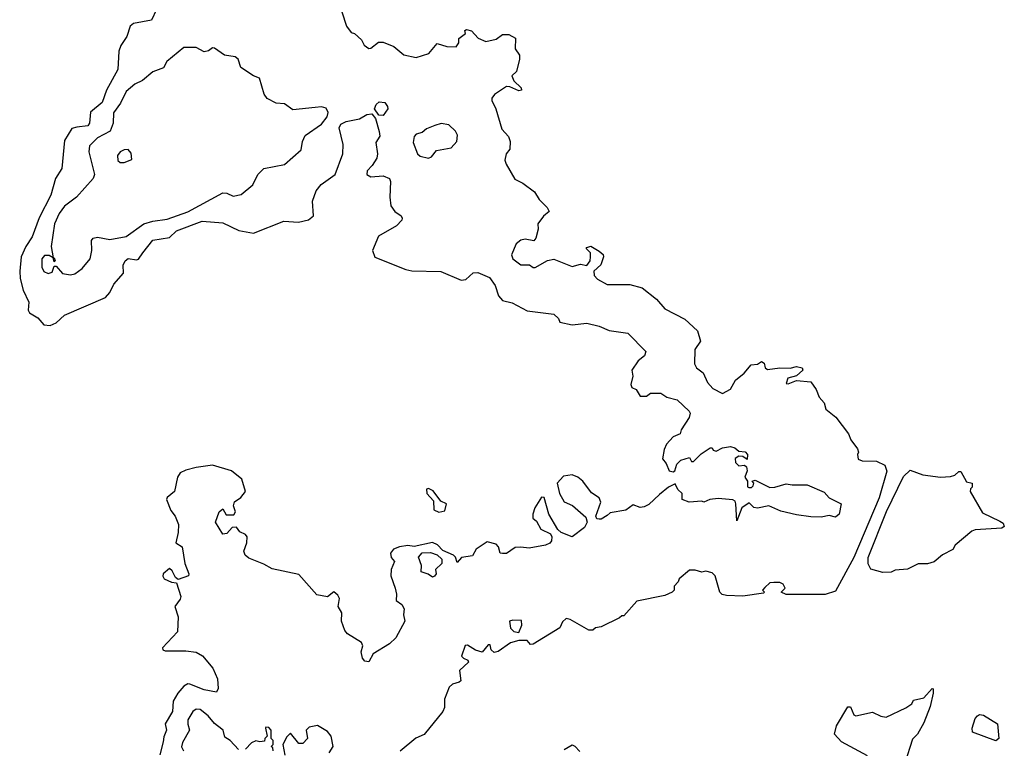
# Model space of a CAD drawing. Extents: x 2293830 to 2387798, y 66850 to 233222.
# Tile 75 of 192: x 2319597 to 2324386, y 187807 to 191347. Entities that reach past the tile are written whole.
import ezdxf

# ---------------------------------------------------------------- set-up
doc = ezdxf.new("R2010")
doc.units = 0

msp = doc.modelspace()

# ---------------------------------------------------------------- linework, layer by layer
at = {"layer": '0CON05XD'}
for points in [[(2320262.8, 191397.2), (2320238.8, 191345), (2320150.8, 191329.2), (2320133.9, 191316.1), (2320118.8, 191265), (2320088.8, 191221.2), (2320078.8, 191195), (2320074.3, 191105), (2320019.1, 191005), (2319998.9, 190945), (2319942, 190898), (2319936.1, 190843.9), (2319928.2, 190831.8), (2319874.4, 190824.4), (2319851.3, 190818.7), (2319815, 190760), (2319801.4, 190625), (2319770.5, 190575), (2319748.5, 190495), (2319692, 190385), (2319658.2, 190291.8), (2319627.3, 190245), (2319604.5, 190195), (2319597.1, 190125), (2319599.8, 190089.8), (2319613.4, 190033.4), (2319641.2, 189975), (2319638.8, 189935), (2319645, 189922.5), (2319685, 189898.1), (2319715, 189864.3), (2319745, 189861.4), (2319775, 189874.2), (2319815, 189912.2), (2320015, 189998), (2320035, 190022), (2320055, 190062.9), (2320102.5, 190115), (2320100.5, 190155), (2320109.5, 190175), (2320125, 190186.4), (2320165, 190180), (2320175, 190183.8), (2320196, 190215), (2320245, 190275.8), (2320325, 190288.8), (2320359.1, 190320.9), (2320485, 190367.7), (2320585, 190359.5), (2320663.7, 190323.7), (2320735, 190309.2), (2320881.7, 190368.3), (2320952.7, 190362.7), (2321002.5, 190375), (2321026.4, 190393.6), (2321021.1, 190465), (2321039.6, 190515), (2321064.2, 190545.8), (2321131.4, 190595), (2321168.1, 190695), (2321170.8, 190740.8), (2321151.4, 190821.4), (2321159.8, 190840.2), (2321185, 190853.3), (2321250, 190865), (2321285, 190886), (2321309.3, 190889.3), (2321327.7, 190867.7), (2321346.1, 190803.9)], [(2321163.3, 191385), (2321186.4, 191316.4), (2321210, 191285), (2321225, 191280), (2321259.4, 191249.4), (2321273.3, 191223.3), (2321295, 191207.5), (2321305, 191209.2), (2321342.1, 191237.9), (2321365, 191238.1), (2321416.7, 191216.7), (2321465, 191176.2), (2321525, 191164.2), (2321587, 191183), (2321628.3, 191231.7), (2321675, 191216.7), (2321720, 191215), (2321732.5, 191235), (2321733.8, 191256.2), (2321765, 191280), (2321762.5, 191295), (2321770.7, 191299.3), (2321795, 191292.5), (2321827.7, 191257.7), (2321865, 191242), (2321915, 191253.3), (2321945, 191276.2), (2321976.1, 191276.1), (2322008.3, 191258.3), (2322006.2, 191205), (2322027.5, 191175), (2322027.5, 191155), (2322013.8, 191096.2), (2321990, 191075), (2322000.7, 191050.7), (2322036.1, 191016.1), (2322037.5, 191005), (2322025, 191001.2), (2321981.7, 191021.7), (2321965, 191022.5), (2321906.1, 190983.9), (2321894.2, 190965.8), (2321894.1, 190954.1), (2321913.3, 190915), (2321942.5, 190815), (2321975, 190780), (2321982.5, 190755), (2321981.7, 190718.3), (2321962.5, 190695), (2321957.5, 190665), (2321962.5, 190645), (2322005, 190572.5), (2322043.6, 190553.6), (2322101.2, 190511.2), (2322123.3, 190473.3), (2322163.3, 190435), (2322172.5, 190415), (2322145, 190392.5), (2322116.7, 190355), (2322119.3, 190329.3), (2322107.5, 190285), (2322097, 190273), (2322055, 190280.6), (2322034.3, 190275.7), (2322011.1, 190258.9), (2321989.4, 190205), (2321995.8, 190185), (2322035, 190156.2), (2322076.4, 190156.4), (2322095, 190142.5), (2322105, 190142.5), (2322165, 190177.5), (2322195, 190183.3), (2322285, 190148), (2322325, 190160), (2322355, 190153.3), (2322372.5, 190175), (2322373.8, 190195), (2322373.3, 190215), (2322352.5, 190235), (2322355, 190240), (2322375, 190246.7), (2322415, 190223.3), (2322435, 190206.7), (2322436.7, 190195), (2322423.6, 190156.4), (2322390, 190125), (2322392, 190105), (2322407, 190087), (2322455, 190060.8), (2322565, 190060), (2322625, 190044.3), (2322695, 189990), (2322735, 189942), (2322832.1, 189892.1), (2322894.4, 189835), (2322908.8, 189785), (2322880.8, 189745), (2322879.2, 189675), (2322888.8, 189655), (2322920.9, 189630.9), (2322942.5, 189585)], [(2319845, 190108), (2319865, 190112.5), (2319900.9, 190139.1), (2319940, 190185), (2319948.1, 190225), (2319946.2, 190273.8), (2319953.8, 190286.2), (2319975, 190290), (2320035, 190280), (2320115, 190293.8), (2320201.2, 190355), (2320245, 190369.1), (2320315, 190377.7), (2320415, 190414.1), (2320585, 190505.6), (2320605, 190504.3), (2320635, 190489.5), (2320675, 190498.6), (2320731.4, 190545), (2320755.6, 190594.4), (2320785, 190624), (2320885, 190643.8), (2320966, 190715), (2320972.9, 190755), (2320985, 190784), (2321065, 190839.5), (2321092.5, 190875), (2321096.8, 190896.8), (2321087.3, 190917.3), (2321065, 190923.5), (2321035, 190921.2), (2320925, 190910), (2320885, 190938), (2320845, 190942.5), (2320800, 190965), (2320786.7, 190985), (2320763.3, 191063.3), (2320735, 191073.8), (2320673.3, 191115), (2320660, 191155), (2320645, 191166.2), (2320592.5, 191175), (2320545, 191208.8), (2320535, 191210), (2320515, 191196), (2320495, 191192), (2320455, 191212.5), (2320395, 191212.5), (2320313.3, 191145), (2320296.4, 191113.6), (2320245, 191093.3), (2320195, 191052.5), (2320156.4, 191033.6), (2320115, 190998), (2320087.8, 190942.2), (2320053.1, 190895), (2320051.2, 190845), (2320037.5, 190805), (2319975, 190773.3), (2319936.3, 190733.7), (2319933.5, 190705), (2319960.8, 190595), (2319954.3, 190575), (2319874, 190485), (2319815, 190441.9), (2319789.1, 190405), (2319765.6, 190355), (2319750, 190245), (2319760, 190190), (2319765, 190190), (2319770, 190175), (2319765, 190170), (2319760, 190190), (2319740.7, 190200.7), (2319718.3, 190201.7), (2319704.3, 190185), (2319704.2, 190145), (2319715, 190123.3), (2319735, 190113.8), (2319755, 190120), (2319765, 190150), (2319775, 190150), (2319805, 190114.2), (2319845, 190108)], [(2321365, 190882.5), (2321343.9, 190883.9), (2321323.6, 190913.6), (2321331.2, 190935), (2321345, 190948), (2321372.5, 190945), (2321386.2, 190925), (2321387.5, 190915), (2321365, 190882.5)], [(2321585, 190674.2), (2321599.7, 190680.3), (2321625, 190712.5), (2321696.1, 190723.9), (2321723.3, 190755), (2321727, 190787), (2321716.4, 190806.4), (2321685, 190836.7), (2321646.4, 190843.6), (2321616.1, 190833.9), (2321575, 190817.5), (2321555, 190800), (2321525, 190791.2), (2321515, 190780), (2321511.2, 190751.2), (2321532, 190695), (2321545, 190683.8), (2321585, 190674.2)], [(2321346.1, 190803.9), (2321348.9, 190781.1), (2321328.9, 190751.1), (2321337.1, 190695), (2321334.3, 190675), (2321311.7, 190638.3), (2321287.3, 190612.7), (2321285.9, 190595.9), (2321305, 190584.3), (2321365, 190589.4), (2321395.6, 190575.6), (2321401.2, 190561.2), (2321397.1, 190485), (2321402.2, 190442.2), (2321421.2, 190415), (2321452.5, 190395), (2321456.7, 190383.3), (2321455, 190373.8), (2321430, 190345), (2321342.5, 190295), (2321312.5, 190225), (2321323.7, 190193.7), (2321475, 190134.2), (2321505, 190127.5), (2321645, 190123.3), (2321745, 190081.4), (2321766.7, 190085), (2321802.3, 190117.7), (2321825, 190119.2), (2321882.5, 190095), (2321909.2, 190055), (2321926.2, 190005), (2321945, 189983.3), (2321991.7, 189971.7), (2322065, 189932.5), (2322195, 189916.7), (2322217.5, 189895), (2322225, 189877.5), (2322285, 189864), (2322355, 189872.5), (2322415, 189858.6), (2322465, 189837.1), (2322555, 189824.3), (2322642, 189735), (2322635.8, 189714.2), (2322605, 189690), (2322573.8, 189645), (2322580, 189615), (2322570, 189575), (2322575, 189560), (2322595, 189550), (2322615, 189517.5), (2322645, 189517.5), (2322665, 189532.5), (2322715, 189532.5), (2322745, 189513.3), (2322795, 189500), (2322853.3, 189445), (2322858.8, 189435), (2322853.3, 189415), (2322813.8, 189355), (2322810, 189335), (2322775, 189320), (2322743.8, 189285), (2322731.2, 189258.8), (2322723.6, 189213.6), (2322741.2, 189191.2), (2322756.7, 189155), (2322775, 189150.8), (2322783.3, 189155), (2322793, 189187), (2322813, 189207), (2322855, 189220), (2322865, 189200), (2322875, 189200), (2322912.3, 189237.7), (2322955, 189267.5), (2322965, 189267.5), (2322970, 189255), (2322985, 189250), (2323015, 189266.7), (2323055, 189272.5), (2323075, 189266.7), (2323095, 189250), (2323125, 189246.7), (2323137.5, 189235), (2323135, 189210), (2323113.9, 189223.9), (2323095, 189226.7), (2323076.7, 189215), (2323079.2, 189195), (2323095, 189180), (2323123, 189183), (2323132.5, 189175), (2323136.2, 189155), (2323123.3, 189125), (2323137.5, 189105), (2323137.5, 189077.5), (2323143.6, 189073.6), (2323155.9, 189074.1), (2323165, 189082.5), (2323167.5, 189095), (2323160, 189105), (2323175, 189110), (2323245, 189074), (2323270, 189075), (2323325, 189092.5), (2323355, 189086.2), (2323427.3, 189087.3), (2323510.7, 189050.7), (2323534.2, 189024.2), (2323592.5, 188995), (2323583.3, 188945), (2323565, 188930), (2323535, 188937.5), (2323495, 188930), (2323445, 188931.2), (2323375, 188942), (2323299.5, 188959.5), (2323240, 188985), (2323185, 188974.2), (2323167.5, 188977.5), (2323145, 189000), (2323108.8, 188975), (2323085, 188912.5), (2323080, 188995), (2323076.8, 189006.8), (2323065, 189014), (2322995, 189020), (2322953.6, 189016.4), (2322925, 189002.5), (2322915, 189007.5), (2322853, 189003), (2322820, 189015), (2322820, 189045), (2322798.8, 189065), (2322785, 189092.5), (2322752.5, 189075), (2322709.5, 189040.5), (2322657.9, 188992.1), (2322635, 188980.8), (2322615, 188976.2), (2322580.7, 188989.3), (2322545.9, 188964.1), (2322468.3, 188951.7), (2322455, 188937.5), (2322425, 188920), (2322415, 188920), (2322405, 188922.5), (2322400, 188935), (2322423, 189003), (2322415, 189023.3), (2322378.8, 189048.8), (2322335.8, 189105), (2322311.2, 189125), (2322284.2, 189135.8), (2322241.7, 189128.3), (2322211.1, 189095), (2322221.9, 189045), (2322245, 189004), (2322286.2, 188986.2), (2322350.3, 188930.3), (2322358, 188905), (2322345, 188880), (2322285, 188833.8), (2322230, 188855), (2322215, 188870), (2322170, 188945), (2322148.8, 189025), (2322135, 189026.7), (2322102.5, 188975), (2322092.5, 188945), (2322093.3, 188925), (2322110.9, 188910.9), (2322132.2, 188872.2), (2322178.9, 188848.9), (2322186, 188835), (2322184.4, 188815), (2322176.2, 188803.8), (2322155, 188793.4), (2322075, 188780), (2322034.2, 188784.2), (2322007.6, 188782.4), (2321965, 188753.8), (2321945, 188752.5), (2321933.3, 188755), (2321926, 188785), (2321915, 188798), (2321870.7, 188809.3), (2321818, 188775), (2321798.8, 188741.2), (2321746.1, 188733.9), (2321725, 188710), (2321717.5, 188735), (2321707.5, 188745), (2321655, 188767.5), (2321628.8, 188795), (2321605, 188806.7), (2321515, 188787.9), (2321485, 188792), (2321444.6, 188785.4), (2321415, 188773.8), (2321400.8, 188755), (2321404.1, 188734.1), (2321420, 188715), (2321403.9, 188676.1), (2321402, 188645), (2321424, 188585), (2321430, 188555), (2321427.5, 188525), (2321455, 188506), (2321466.7, 188485), (2321463.3, 188455), (2321470.8, 188425), (2321425.9, 188344.1), (2321395.9, 188314.1), (2321316, 188265), (2321295, 188227.1), (2321275, 188230.6), (2321264.5, 188245), (2321258.1, 188275), (2321265.7, 188305), (2321260.3, 188320.3), (2321192.1, 188362.1), (2321178.3, 188378.3), (2321162.5, 188425), (2321164, 188465), (2321145.7, 188495.7), (2321153.1, 188535), (2321145, 188550), (2321125, 188567.1), (2321095, 188543.3), (2321042.4, 188552.4), (2320955, 188651.4), (2320825, 188678.2), (2320785, 188701.2), (2320711.2, 188731.2), (2320694.4, 188745), (2320686.5, 188765), (2320702, 188805), (2320703.8, 188835), (2320695, 188846.2), (2320668.3, 188858.3), (2320651.2, 188881.2), (2320630.3, 188879.7), (2320605, 188851.2), (2320585, 188847.5), (2320550, 188905), (2320567.5, 188955), (2320585, 188970), (2320602, 188942), (2320638.8, 188941.2), (2320646.7, 188955), (2320637.5, 188985), (2320642.5, 189005), (2320672.5, 189025), (2320696.1, 189053.9), (2320676.9, 189115), (2320627.1, 189155), (2320535, 189183.2), (2320455, 189171.1), (2320405, 189158.6), (2320377.5, 189145), (2320364.7, 189125), (2320350, 189055), (2320315, 189025.8), (2320311.9, 189015), (2320332, 188962), (2320353.8, 188935), (2320368.8, 188895), (2320367.5, 188855), (2320356.7, 188805), (2320386.7, 188785), (2320400, 188705), (2320420, 188655), (2320417.5, 188645), (2320367.5, 188627.5), (2320355, 188636.7), (2320339.2, 188669.2), (2320325, 188680), (2320294.6, 188655), (2320292.5, 188642.5), (2320300.5, 188630.5), (2320335, 188614.2), (2320360, 188610), (2320380.9, 188545), (2320378.4, 188531.6), (2320352.2, 188495), (2320367.5, 188445), (2320365, 188373.3), (2320291.2, 188295), (2320292.5, 188285), (2320305, 188280), (2320405, 188280.8), (2320455, 188274.4), (2320486.5, 188256.5), (2320536.3, 188196.3), (2320559.1, 188145), (2320562.7, 188097.3), (2320555, 188080), (2320495, 188091.2), (2320425, 188118.6), (2320415, 188120), (2320395, 188108.8), (2320365.7, 188074.3), (2320343.8, 188035), (2320341.1, 187985), (2320304.5, 187925), (2320310.5, 187895), (2320297.4, 187862.6), (2320295, 187837.5), (2320278.5, 187775)], [(2320105, 190654.2), (2320142, 190668), (2320138.6, 190698.6), (2320125, 190716), (2320105, 190715.7), (2320085, 190705.8), (2320072.7, 190687.3), (2320075, 190663.3), (2320085, 190654.2), (2320105, 190654.2)], [(2322942.5, 189585), (2322968, 189555), (2323015, 189530.8), (2323055, 189551.5), (2323079.1, 189595), (2323120.5, 189629.5), (2323155, 189670), (2323185, 189673.3), (2323205, 189686.7), (2323218.8, 189678.8), (2323222.5, 189655), (2323235, 189647.5), (2323295, 189656.2), (2323345, 189654.3), (2323375, 189661.9), (2323403.3, 189655), (2323406, 189644), (2323375, 189616.2), (2323334, 189605), (2323325, 189580), (2323335, 189577.5), (2323375, 189593.3), (2323445, 189587.5), (2323470.7, 189550.7), (2323485, 189512.5), (2323510, 189485), (2323517.5, 189455), (2323566.4, 189416.4), (2323627.5, 189335), (2323640, 189305), (2323671.7, 189261.7), (2323677.5, 189245), (2323672.5, 189235), (2323675, 189212.5), (2323694.3, 189204.3), (2323765, 189202), (2323805, 189182.5), (2323814.2, 189154.2), (2323777, 189023), (2323655, 188733.3), (2323565, 188570), (2323515, 188553.8), (2323325, 188553.3), (2323300, 188565), (2323320, 188585), (2323310, 188605), (2323295, 188612.5), (2323265, 188612.5), (2323245, 188610), (2323221.7, 188588.3), (2323210, 188575), (2323220, 188565), (2323215, 188560), (2323115, 188546), (2323035, 188548.8), (2323014.1, 188554.1), (2323002.5, 188565), (2322980, 188645), (2322965, 188660), (2322935, 188667.5), (2322915, 188662.5), (2322883, 188673), (2322855, 188672.5), (2322805, 188630), (2322800, 188615), (2322780, 188595), (2322780, 188575), (2322770, 188565), (2322735, 188548.8), (2322598.3, 188521.7), (2322535, 188450), (2322525, 188450), (2322515, 188440), (2322425, 188397.5), (2322398.3, 188391.7), (2322385, 188380), (2322365, 188380), (2322275, 188433.3), (2322255, 188437.5), (2322238, 188422), (2322225, 188392.5), (2322095, 188312.5), (2322081.7, 188311.7), (2322065, 188330), (2322025, 188330), (2321985, 188318.8), (2321925, 188277.5), (2321905, 188272.5), (2321890, 188285), (2321885, 188310), (2321875, 188310), (2321846.7, 188273.3), (2321814, 188284), (2321775, 188307.5), (2321763.3, 188306.7), (2321746.2, 188255), (2321755, 188244), (2321776.7, 188235), (2321780, 188225), (2321736.7, 188185), (2321742.5, 188135), (2321735, 188127.5), (2321701.7, 188118.3), (2321686.4, 188103.6), (2321662.5, 188045), (2321664, 188005), (2321655.8, 187985), (2321565, 187873.3), (2321523.6, 187856.4), (2321447, 187793)], [(2323795, 188661.2), (2323737.7, 188677.7), (2323723.2, 188703.2), (2323723.6, 188733.6), (2323812.9, 188957.1), (2323895, 189128.1), (2323928.3, 189158.3), (2323990, 189135), (2324075, 189123.8), (2324125, 189126.7), (2324145, 189133.3), (2324165, 189152.5), (2324175, 189152.5), (2324201.7, 189101.7), (2324230, 189095), (2324230, 189075), (2324221.7, 189068.3), (2324220, 189055), (2324280.7, 188950.7), (2324365, 188910), (2324380, 188900), (2324386.1, 188883.9), (2324373.6, 188876.4), (2324245, 188867.5), (2324228.3, 188861.7), (2324147, 188793), (2324135, 188772.5), (2324085, 188747.5), (2324045, 188712.5), (2324013, 188703), (2323967, 188703), (2323915, 188677.5), (2323855, 188672.5), (2323835, 188663.3), (2323795, 188661.2)], [(2321635, 188954.5), (2321665, 188960), (2321672.5, 188995), (2321645, 189007.5), (2321608.3, 189058.3), (2321585, 189068.8), (2321575, 189066.7), (2321578, 189045), (2321609.5, 189009.5), (2321611.2, 188965), (2321635, 188954.5)], [(2321605, 188637.5), (2321583.3, 188653.3), (2321550, 188665), (2321552, 188695), (2321536.7, 188735), (2321555, 188756.7), (2321595, 188758.8), (2321627, 188747), (2321650, 188725), (2321650, 188705), (2321620, 188675), (2321622.5, 188655), (2321615, 188642.5), (2321605, 188637.5)], [(2322025, 188370), (2322040, 188405), (2322038.3, 188428.3), (2321995, 188430), (2321980, 188425), (2321985, 188390), (2322000, 188375), (2322025, 188370)], [(2323720.5, 187770.5), (2323595, 187838.6), (2323560, 187875), (2323570.6, 187915), (2323625, 188007.5), (2323638.3, 188008.3), (2323655, 187970), (2323663.6, 187963.6), (2323745, 187982.5), (2323785, 187962.5), (2323811.7, 187958.3), (2323907, 188003), (2323936.7, 188023.3), (2323945, 188040), (2323995, 188051.2), (2324035, 188097.5), (2324040, 188095), (2324040, 188075), (2324025, 188010), (2323995, 187930), (2323964.3, 187875), (2323939.4, 187850.6), (2323901.5, 187735)], [(2320660.7, 187800.7), (2320620, 187845), (2320595, 187860), (2320586.2, 187895), (2320579.5, 187899.5), (2320545, 187926.7), (2320513.8, 187965), (2320475, 187994.4), (2320455, 187997.5), (2320439.5, 187985), (2320415.6, 187945), (2320414.2, 187924.2), (2320422.5, 187895), (2320388.8, 187835), (2320383.9, 187813.9), (2320394, 187794)], [(2324345, 187843.3), (2324230.8, 187885), (2324229.4, 187905), (2324245, 187952), (2324255.7, 187965), (2324265, 187970.9), (2324285, 187967.9), (2324353.5, 187925), (2324359.4, 187855), (2324345, 187843.3)], [(2320830, 187795), (2320828.3, 187808.3), (2320820, 187815), (2320830, 187825), (2320830, 187845), (2320820, 187855), (2320820, 187895), (2320808.3, 187908.3), (2320795, 187910), (2320792.5, 187905), (2320800, 187865), (2320790, 187855), (2320788.3, 187841.7), (2320765, 187837.5), (2320745, 187842.5), (2320725, 187832.5), (2320695, 187802.5)], [(2321102.5, 187785), (2321122.5, 187815), (2321112.5, 187865), (2321095, 187887.5), (2321045, 187917.5), (2321005, 187910), (2320990, 187895), (2320997.5, 187855), (2320975, 187830), (2320955, 187830), (2320915, 187880), (2320897, 187863), (2320877.5, 187825), (2320887, 187773)], [(2322245, 187801.2), (2322285, 187823.3), (2322297.7, 187817.7), (2322321.2, 187791.2)]]:
    msp.add_lwpolyline(points, dxfattribs=at)

doc.saveas('drawing.dxf')
